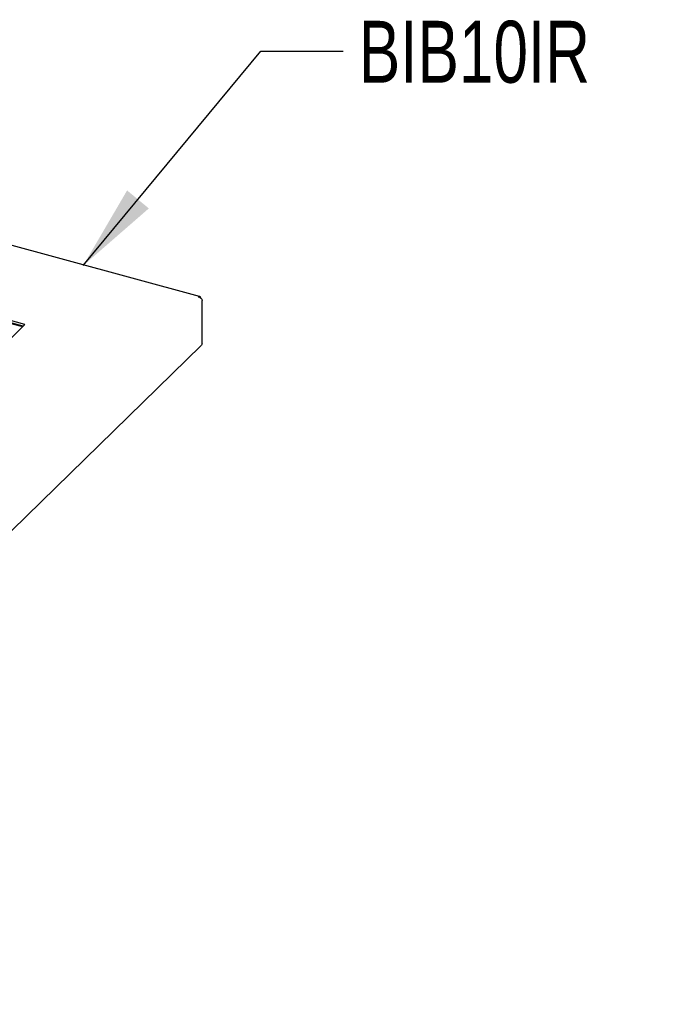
# Model space of a CAD drawing. Header units: inches. Extents: x 38 to 161, y 20 to 119.
# Tile 27 of 27: x 147 to 158, y 80 to 98. Entities that reach past the tile are written whole.
import ezdxf

# ---------------------------------------------------------------- set-up
doc = ezdxf.new("R2010")
doc.units = ezdxf.units.IN
doc.header["$LTSCALE"] = 12
doc.header["$MEASUREMENT"] = 0
doc.layers.add('FORMAT', color=7, linetype='Continuous')
doc.styles.add('SLDTEXTSTYLE0', font='TXT', dxfattribs={"width": 0.75})
doc.dimstyles.new('SLDDIMSTYLE2', dxfattribs={"dimtxt": 0.18, "dimasz": 1.56, "dimexe": 0, "dimexo": 0.0625, "dimgap": 0, "dimtad": 0, "dimtih": 1, "dimtoh": 1, "dimdec": 0, "dimrnd": 1e-09, "dimzin": 0, "dimdsep": 46, "dimlunit": 5, "dimtxsty": 'Standard', "dimsah": 1, "dimcen": 0.09, "dimadec": 0, "dimazin": 0, "dimtfac": 1.56, "dimtdec": 0, "dimtofl": 0, "dimtmove": 0, "dimatfit": 3, "dimfxl": 0, "dimfrac": 2, "dimtolj": 1, "dimtzin": 0, "dimarcsym": 0})

msp = doc.modelspace()

# ---------------------------------------------------------------- linework, layer by layer
at = {"color": 7, "linetype": 'Continuous', "lineweight": 25}
for p, q in [((149.7847, 92.9955), (135.5669, 96.8596)), ((146.6112, 92.4885), (136.5288, 95.2286)), ((146.5798, 92.4579), (136.5288, 95.1896)), ((136.6025, 95.1556), (146.515, 92.4615)), ((149.8306, 92.1418), (149.8306, 92.9225)), ((136.5305, 82.6495), (146.6112, 92.4885)), ((137.5489, 80.134), (149.8121, 92.1033))]:
    msp.add_line(p, q, dxfattribs=at)
msp.add_arc((146.5476, 92.5864), 0.129, 255.38113, 281.23094, dxfattribs=at)
for points, knots in [([(149.807, 92.9657), (149.8058, 92.9703), (149.8026, 92.9825), (149.792, 92.9938), (149.7769, 92.9985), (149.7655, 92.9927), (149.7598, 92.9898)], [0, 0, 0, 0, 0.16773986, 0.4451599, 0.72257995, 1, 1, 1, 1]), ([(149.7598, 92.9898), (149.7686, 92.9884), (149.7774, 92.9854), (149.7939, 92.9769), (149.8015, 92.9714), (149.8144, 92.9587), (149.8197, 92.9516), (149.8274, 92.937), (149.8298, 92.9295), (149.8306, 92.9225)], [0, 0, 0, 0, 0.25, 0.25, 0.5, 0.5, 0.75, 0.75, 1, 1, 1, 1]), ([(149.8306, 92.1418), (149.8291, 92.1345), (149.8261, 92.1197), (149.8167, 92.1089), (149.812, 92.1034)], [0, 0, 0, 0, 0.4925496, 1, 1, 1, 1])]:
    msp.add_open_spline(points, degree=3, knots=knots, dxfattribs=at)

# ---------------------------------------------------------------- texts
at = {"layer": 'FORMAT', "insert": (152.6784, 98.005), "char_height": 1.125, "attachment_point": 1, "style": 'SLDTEXTSTYLE0'}
msp.add_mtext('BIB10IR', dxfattribs=at)

# ---------------------------------------------------------------- leaders
at = {"layer": 'FORMAT'}
msp.add_leader([(147.6693, 93.558), (150.8946, 97.451), (152.3946, 97.451)], dimstyle='SLDDIMSTYLE2', dxfattribs=at)

doc.saveas('drawing.dxf')
